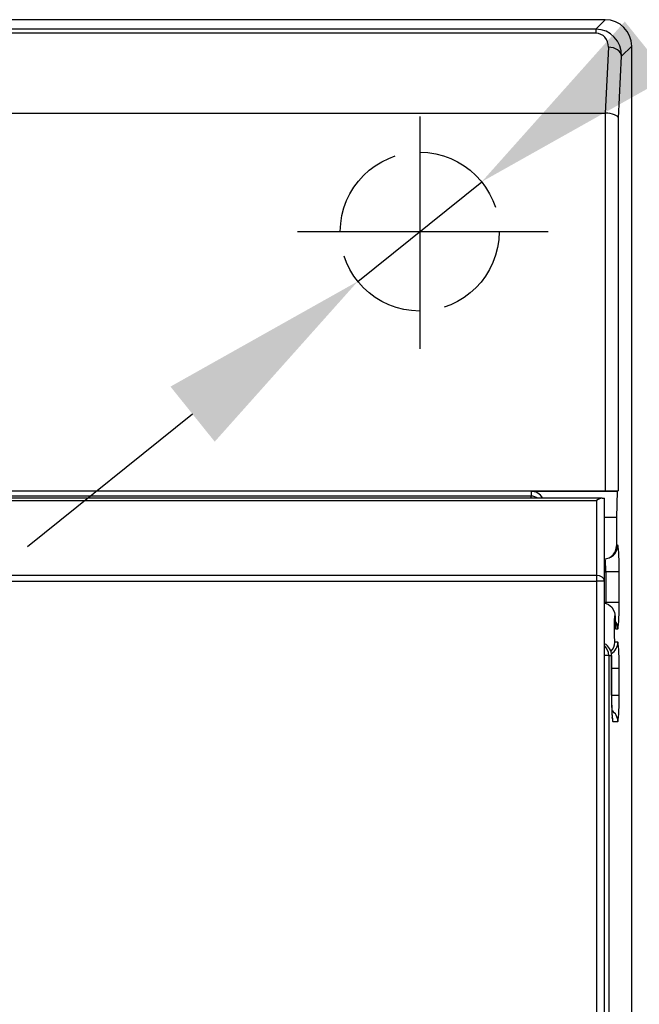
# Model space of a CAD drawing. Extents: x 2664 to 3343, y -1898 to 249.
# Tile 47 of 91: x 2816 to 2840, y -1466 to -1429. Entities that reach past the tile are written whole.
import ezdxf

# ---------------------------------------------------------------- set-up
doc = ezdxf.new("R2010")
doc.units = 0
doc.linetypes.add('DASHED', pattern=[0.2068, 0.1655, -0.0413])
for name, color, linetype in [('2', 2, 'CONTINUOUS'), ('可見__ISO_', 7, 'CONTINUOUS'), ('窄部可見__ISO_', 7, 'CONTINUOUS'), ('隱藏__ISO_', 7, 'DASHED')]:
    doc.layers.add(name, color=color, linetype=linetype)

msp = doc.modelspace()

# ---------------------------------------------------------------- linework, layer by layer
at = {"layer": '2', "color": 7}
for p, q in [((2831.570663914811, -1432.322424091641), (2831.570663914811, -1441.096532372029)), ((2829.232447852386, -1438.553101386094), (2833.908879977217, -1434.79398146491)), ((2826.958797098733, -1436.673541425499), (2836.415270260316, -1436.673541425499)), ((2822.99720501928, -1443.565261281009), (2816.761962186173, -1448.577421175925))]:
    msp.add_line(p, q, dxfattribs=at)
for points in [[(2839.308762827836, -1428.742614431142), (2840.979482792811, -1430.821028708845), (2833.908879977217, -1434.79398146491)], [(2822.161845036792, -1442.526054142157), (2823.832565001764, -1444.60446841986), (2829.232447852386, -1438.553101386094)]]:
    msp.add_solid(points, dxfattribs=at)
at = {"layer": '可見__ISO_'}
for p, q in [((2838.572034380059, -1428.673541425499), (2717.069293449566, -1428.673541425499)), ((2839.570663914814, -1672.674911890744), (2839.570663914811, -1429.672170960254)), ((2788.376545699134, -1432.197619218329), (2838.56490757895, -1432.197619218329)), ((2838.455273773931, -1446.741197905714), (2788.843141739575, -1446.741197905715)), ((2790.470663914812, -1446.464054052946), (2838.572103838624, -1446.464054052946)), ((2835.770663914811, -1446.474541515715), (2839.025596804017, -1446.474541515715)), ((2838.455273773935, -1446.741197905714), (2838.543141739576, -1446.741197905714)), ((2838.543141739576, -1449.865461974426), (2838.543141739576, -1446.741197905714)), ((2839.025596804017, -1446.474541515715), (2838.999419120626, -1447.473541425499)), ((2839.071418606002, -1446.451646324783), (2839.025596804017, -1446.474541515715)), ((2838.999419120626, -1447.473541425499), (2838.543141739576, -1447.473541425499)), ((2838.999419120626, -1447.473541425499), (2838.999419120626, -1448.539136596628)), ((2838.722217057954, -1448.987096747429), (2838.768012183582, -1448.964214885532)), ((2838.543141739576, -1478.941197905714), (2838.543141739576, -1449.865461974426)), ((2838.810064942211, -1454.173541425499), (2838.810064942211, -1452.673541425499))]:
    msp.add_line(p, q, dxfattribs=at)
at = {"layer": '可見__ISO_', "flags": 128}
for points in [[(2838.543140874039, -1450.68634736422), (2838.693687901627, -1450.74810731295), (2838.81633995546, -1450.854441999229), (2838.897793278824, -1450.990989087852), (2838.92038582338, -1451.060263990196), (2838.932478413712, -1451.119372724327), (2838.943960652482, -1451.222636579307), (2838.950760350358, -1451.343257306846), (2838.955023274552, -1451.487395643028), (2838.956768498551, -1451.647345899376)], [(2838.956120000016, -1451.673533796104), (2838.956177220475, -1451.67246568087), (2838.956224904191, -1451.671378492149), (2838.95628212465, -1451.670291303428), (2838.956329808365, -1451.669223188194), (2838.956377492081, -1451.668135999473), (2838.956415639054, -1451.667048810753), (2838.956453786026, -1451.665961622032), (2838.956491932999, -1451.664874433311), (2838.956530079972, -1451.663787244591), (2838.956568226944, -1451.66270005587), (2838.956596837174, -1451.661612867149), (2838.956625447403, -1451.660506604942), (2838.956654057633, -1451.659419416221), (2838.956673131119, -1451.658332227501), (2838.956692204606, -1451.657225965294), (2838.956711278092, -1451.656138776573), (2838.956730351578, -1451.655032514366), (2838.956739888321, -1451.653945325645), (2838.956758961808, -1451.652839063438), (2838.956758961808, -1451.651751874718), (2838.956768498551, -1451.650645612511), (2838.956768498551, -1451.649539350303), (2838.956778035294, -1451.648452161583), (2838.956768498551, -1451.647345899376)], [(2838.810064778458, -1454.173533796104), (2838.81070374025, -1454.326541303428), (2838.812582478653, -1454.475543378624), (2838.815662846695, -1454.616458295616), (2838.819830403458, -1454.745433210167), (2838.824951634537, -1454.85850083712), (2838.830702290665, -1454.951121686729), (2838.836481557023, -1455.01740205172), (2838.839962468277, -1455.045363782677)]]:
    msp.add_lwpolyline(points, dxfattribs=at)
at = {"layer": '可見__ISO_'}
msp.add_arc((2838.310064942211, -1452.673541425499), 0.5, 0, 62.21509370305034, dxfattribs=at)
for centre, major_axis, ratio, start_param, end_param in [((2838.569291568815, -1429.674913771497), (0.7090462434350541, 0.7090462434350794), 0.9972646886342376, 5.499156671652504, 7.067213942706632), ((2838.545899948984, -1432.923989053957), (0.03610351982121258, 0.7259451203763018), 0.6879070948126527, 0.01981084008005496, 0.03419843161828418), ((2838.572103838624, -1432.397098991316), (-0.4999754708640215, 0.01242499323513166), 0.3986021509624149, 3.203857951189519, 4.722294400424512), ((2835.770663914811, -1446.981348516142), (-1.571520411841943e-16, 0.5068070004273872), 0.9865688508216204, 5.206046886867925, 6.283185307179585), ((2838.243141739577, -1447.041197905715), (0.2771638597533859, 0.2771638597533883), 0.4142135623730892, 0.3926990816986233, 1.178097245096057), ((2838.572103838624, -1446.450961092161), (-0.4999999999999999, 3.158134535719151e-16), 0.02618592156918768, 1.570796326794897, 3.089232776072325), ((2838.498732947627, -1448.539821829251), (0.4480418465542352, 0.2238673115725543), 0.9982882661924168, 4.33851290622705, 5.820496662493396)]:
    msp.add_ellipse(centre, major_axis=major_axis, ratio=ratio, start_param=start_param, end_param=end_param, dxfattribs=at)
at = {"layer": '窄部可見__ISO_'}
for p, q in [((2838.572034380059, -1428.673541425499), (2838.215404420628, -1429.03017138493)), ((2838.215404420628, -1429.03017138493), (2787.960726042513, -1429.03017138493)), ((2838.215404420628, -1429.18530886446), (2788.296020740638, -1429.18530886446)), ((2838.215404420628, -1429.03017138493), (2838.215404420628, -1429.18530886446)), ((2838.688587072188, -1429.710755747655), (2838.56490757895, -1432.197619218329)), ((2839.187901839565, -1430.054933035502), (2839.570663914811, -1429.672170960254)), ((2839.071418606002, -1432.397098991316), (2839.187901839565, -1430.054933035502)), ((2838.572103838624, -1432.197694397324), (2838.572103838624, -1446.464054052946)), ((2839.071418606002, -1446.451646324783), (2839.071418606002, -1432.397098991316)), ((2835.770663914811, -1446.660791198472), (2790.667401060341, -1446.660791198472)), ((2835.770663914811, -1446.474541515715), (2835.770663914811, -1446.660791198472)), ((2835.770663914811, -1446.741197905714), (2835.770663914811, -1446.660791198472)), ((2788.843141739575, -1446.829065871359), (2838.243141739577, -1446.829065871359)), ((2838.243141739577, -1446.829065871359), (2838.243141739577, -1449.653329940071)), ((2839.043842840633, -1448.516939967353), (2838.999419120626, -1448.539136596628)), ((2838.243141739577, -1449.653329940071), (2788.843141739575, -1449.653329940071)), ((2838.243141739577, -1449.653329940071), (2838.243141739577, -1449.865461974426)), ((2838.543141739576, -1449.516597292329), (2838.598307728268, -1449.516597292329)), ((2839.097622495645, -1449.516597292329), (2838.598307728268, -1449.516597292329)), ((2838.598307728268, -1449.516597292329), (2838.598307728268, -1450.673541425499)), ((2839.097622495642, -1450.673541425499), (2839.097622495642, -1449.516597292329)), ((2788.843141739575, -1449.865461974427), (2838.243141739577, -1449.865461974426)), ((2838.543141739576, -1449.865461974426), (2838.243141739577, -1449.865461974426)), ((2838.243141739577, -1449.865461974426), (2838.243141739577, -1478.941197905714)), ((2838.598307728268, -1450.673541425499), (2838.543141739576, -1450.673541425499)), ((2839.097622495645, -1450.673541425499), (2838.598307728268, -1450.673541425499)), ((2838.95612149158, -1451.673541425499), (2839.045214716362, -1451.673541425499)), ((2839.045214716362, -1452.173541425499), (2838.929917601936, -1452.173541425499)), ((2838.704564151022, -1452.673541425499), (2838.543141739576, -1452.673541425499)), ((2838.704564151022, -1452.673541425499), (2838.809379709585, -1452.673541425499)), ((2838.704564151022, -1452.673541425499), (2838.704564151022, -1475.407728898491)), ((2838.809379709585, -1452.673541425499), (2838.809379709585, -1454.173541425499)), ((2838.809379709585, -1452.673541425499), (2838.810064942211, -1452.673541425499)), ((2839.097622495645, -1453.173541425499), (2838.810064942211, -1453.173541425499)), ((2839.097622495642, -1454.173541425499), (2839.097622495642, -1453.173541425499)), ((2838.809379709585, -1454.173541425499), (2838.810064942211, -1454.173541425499)), ((2838.810064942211, -1454.173541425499), (2839.097622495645, -1454.173541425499)), ((2838.861787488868, -1455.173541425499), (2839.045214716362, -1455.173541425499))]:
    msp.add_line(p, q, dxfattribs=at)
for centre, major_axis, ratio, start_param, end_param in [((2838.187829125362, -1430.056376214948), (0.4016597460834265, 0.9503418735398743), 0.9640794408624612, 5.100721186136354, 6.668778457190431), ((2838.187829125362, -1429.712198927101), (0.2167702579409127, 0.486920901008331), 0.9286270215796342, 5.107142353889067, 6.675199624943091), ((2838.688587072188, -1430.054933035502), (0.4993827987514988, -0.02483586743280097), 0.6879070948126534, 0.07217071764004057, 1.604994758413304), ((2835.770663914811, -1447.16061986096), (-0.4999999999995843, 2.505981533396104e-13), 0.9996573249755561, 4.13727711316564, 4.712388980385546), ((2838.544528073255, -1448.516939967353), (0.223484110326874, -0.4472749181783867), 0.9982882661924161, 0, 1.108107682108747), ((2839.045214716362, -1449.516597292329), (-2.157416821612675e-16, 0.9999999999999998), 0.05240777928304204, 4.712388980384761, 6.309365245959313), ((2838.545899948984, -1449.516597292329), (5.551115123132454e-17, -0.5000000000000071), 0.1048155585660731, 1.570796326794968, 2.861366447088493), ((2838.243141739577, -1449.865461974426), (0.2999999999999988, 2.870207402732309e-15), 0.7071067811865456, 0, 1.570796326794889), ((2838.545899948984, -1450.673541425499), (-4.049051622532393e-16, -0.5000000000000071), 0.1048155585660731, 1.513054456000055, 1.570796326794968), ((2839.045214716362, -1450.673541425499), (-7.560990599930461e-16, 0.9999999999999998), 0.05240777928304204, 3.141592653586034, 4.712388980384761), ((2838.929917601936, -1451.673541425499), (-7.341852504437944e-17, 0.5), 0.05240777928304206, 4.712388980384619, 9.424777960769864), ((2838.545899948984, -1451.673541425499), (6.140921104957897e-13, -0.4999999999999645), 0.9986295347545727, 1.570796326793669, 2.190912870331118), ((2838.310064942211, -1452.673541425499), (3.5333981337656e-14, 0.4999999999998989), 0.9986295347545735, 4.71238898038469, 5.797523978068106), ((2838.205249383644, -1452.673541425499), (-5.32907051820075e-14, -0.5000000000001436), 0.9986295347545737, 1.570796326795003, 2.398304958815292), ((2838.430602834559, -1452.173541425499), (3.600853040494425e-14, -0.4999999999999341), 0.9986295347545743, 0.7950732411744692, 1.570796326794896), ((2838.545899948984, -1452.173541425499), (-7.623156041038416e-16, -0.5000000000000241), 0.9986295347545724, 0.5450781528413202, 1.570796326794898), ((2839.045214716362, -1453.173541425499), (4.986905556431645e-16, 0.9999999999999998), 0.05240777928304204, 4.71238898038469, 6.283185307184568), ((2838.861787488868, -1454.173541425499), (2.163204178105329e-15, -1), 0.05240777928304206, 4.712388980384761, 6.283185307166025), ((2839.045214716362, -1454.173541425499), (-1.764282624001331e-15, 0.9999999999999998), 0.05240777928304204, 3.141592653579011, 4.71238898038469), ((2838.545899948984, -1455.173541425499), (-8.936601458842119e-13, -0.5000000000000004), 0.9986295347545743, 1.570796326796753, 2.559919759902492), ((2838.362472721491, -1455.173541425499), (-1.808146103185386e-13, 0.5000000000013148), 0.9986295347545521, 4.712388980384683, 5.033161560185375)]:
    msp.add_ellipse(centre, major_axis=major_axis, ratio=ratio, start_param=start_param, end_param=end_param, dxfattribs=at)
at = {"layer": '隱藏__ISO_', "ltscale": 22.78717994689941}
msp.add_circle((2831.570663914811, -1436.673541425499), 2.999999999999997, dxfattribs=at)

doc.saveas('drawing.dxf')
